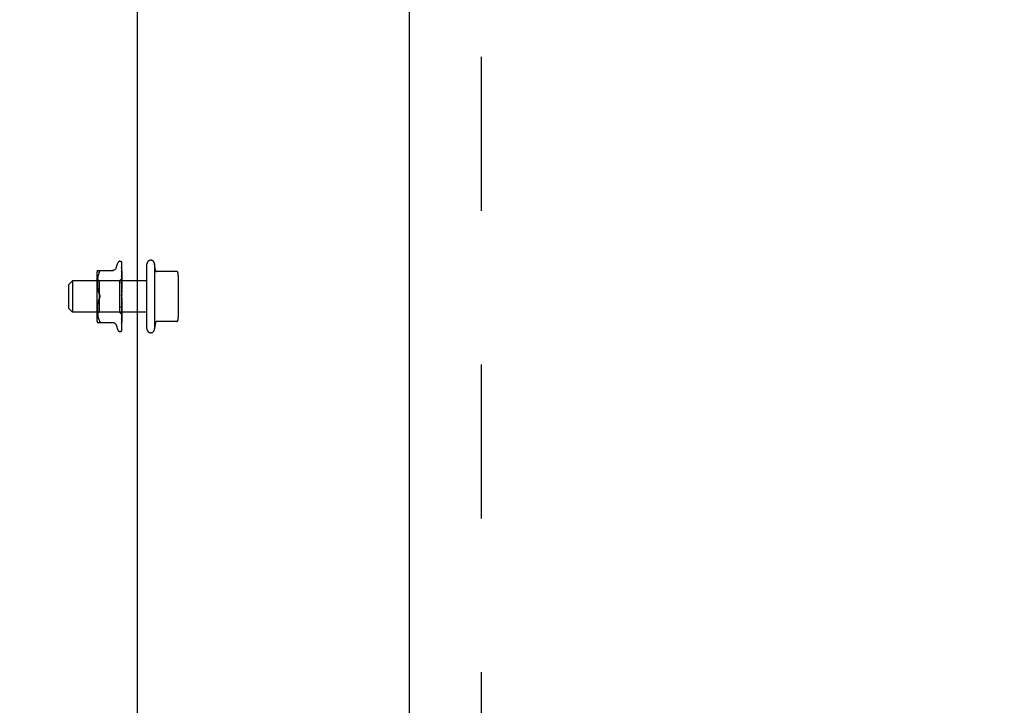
# Model space of a CAD drawing. Header units: inches. Extents: x 0 to 224, y 0 to 145.
# Tile 52 of 125: x 144.88 to 152.76, y 57.67 to 63.16. Entities that reach past the tile are written whole.
import ezdxf

# ---------------------------------------------------------------- set-up
doc = ezdxf.new("R2010")
doc.units = ezdxf.units.IN
doc.header["$LTSCALE"] = 12.302632
doc.header["$MEASUREMENT"] = 0
doc.linetypes.add('HIDDEN', pattern=[0.2, 0.1, -0.1])
doc.layers.get('0').update_dxf_attribs({"linetype": 'CONTINUOUS'})
for name, color, linetype in [('02___PRT_ALL_AXES', 7, 'CONTINUOUS'), ('DEFAULT_2', 8, 'HIDDEN'), ('DIMENSIONS', 7, 'CONTINUOUS')]:
    doc.layers.add(name, color=color, linetype=linetype)
doc.styles.get("Standard").update_dxf_attribs({"font": 'arial.ttf'})
doc.dimstyles.new('DIMSTYLE_1', dxfattribs={"dimtxt": 0.986842, "dimasz": 1.315789, "dimexe": 0.09, "dimexo": 0.07, "dimgap": 0.0375, "dimtad": 0, "dimtih": 1, "dimtoh": 1, "dimzin": 4, "dimdsep": 46, "dimtxsty": 'Standard', "dimblk": '_FILLED', "dimblk1": '_FILLED', "dimblk2": '_FILLED', "dimcen": 0.09, "dimazin": 1, "dimtfac": 1, "dimtdec": 3, "dimtofl": 0, "dimtmove": 0, "dimatfit": 3, "dimldrblk": '_FILLED', "dimfxl": 1, "dimtolj": 1, "dimtzin": 4, "dimarcsym": 0})

# ---------------------------------------------------------------- blocks, each defined once
blk = doc.blocks.new('_FILLED')
at = {"color": 0, "linetype": 'ByBlock'}
blk.add_solid([(0, 0), (-1, 0.2), (-1, -0.2)], dxfattribs=at)
blk = doc.blocks.new('*D11')
at = {"layer": 'DIMENSIONS', "color": 2, "linetype": 'Continuous'}
for p, q in [((147.2428, 68.7702), (147.2428, 65.4194)), ((145.8228, 66.6037), (143.1912, 66.6037)), ((147.2428, 66.6037), (149.5827, 66.6037))]:
    blk.add_line(p, q, dxfattribs=at)
at = {"layer": 'DIMENSIONS', "color": 2, "linetype": 'Continuous', "xscale": 1.3157894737, "yscale": 1.3157894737, "zscale": 1.3157894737}
blk.add_blockref('_FILLED', (145.8228, 66.6037), dxfattribs=at)
at = {"layer": 'DIMENSIONS', "color": 2, "linetype": 'Continuous', "xscale": 1.3157894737, "yscale": 1.3157894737, "zscale": 1.3157894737, "rotation": 180}
blk.add_blockref('_FILLED', (147.2428, 66.6037), dxfattribs=at)
at = {"layer": 'DIMENSIONS', "color": 2, "linetype": 'Continuous', "insert": (150.0761, 67.0971), "char_height": 0.98684, "width": 2.681716, "attachment_point": 1, "line_spacing_factor": 0.9}
blk.add_mtext('1.42', dxfattribs=at)

msp = doc.modelspace()

# ---------------------------------------------------------------- linework, layer by layer
at = {"color": 3, "linetype": 'Continuous'}
for p, q in [((145.8228, 51.8172), (145.8228, 86.1912)), ((147.9978, 52.0792), (147.9978, 85.9292))]:
    msp.add_line(p, q, dxfattribs=at)
at = {"layer": '02___PRT_ALL_AXES', "color": 8, "linetype": 'HIDDEN'}
for p, q in [((145.8978, 60.6817), (145.8978, 61.2017)), ((145.9578, 61.2017), (145.9578, 60.6817)), ((145.9665, 61.1502), (145.9578, 61.2017)), ((145.8978, 61.0667), (145.3028, 61.0667)), ((145.8978, 60.8167), (145.3028, 60.8167)), ((145.9665, 60.7332), (145.9578, 60.6817))]:
    msp.add_line(p, q, dxfattribs=at)
for centre, start, end in [((145.9278, 61.2017), 359.9957, 180), ((145.9278, 60.6817), 180, 0.0043)]:
    msp.add_arc(centre, 0.03, start, end, dxfattribs=at)
at = {"layer": 'DEFAULT_2', "color": 8, "linetype": 'HIDDEN'}
for p, q in [((148.5728, 85.0022), (148.5728, 53.0062)), ((145.6813, 61.223), (145.6821, 61.223)), ((145.6937, 61.2182), (145.6935, 61.2184)), ((145.5013, 61.1501), (145.6305, 61.1501)), ((145.6502, 61.1697), (145.6656, 61.212)), ((145.695, 61.1967), (145.6951, 61.1959)), ((145.6951, 61.2143), (145.697, 61.0852)), ((145.6951, 61.21), (145.697, 61.0825)), ((145.6951, 61.1959), (145.697, 61.075)), ((145.6951, 61.1936), (145.697, 61.0748)), ((145.6951, 61.1729), (145.6951, 61.1727)), ((145.6951, 61.1727), (145.697, 61.0625)), ((145.6951, 61.1693), (145.697, 61.0622)), ((145.6951, 61.1411), (145.697, 61.0457)), ((145.6951, 61.1411), (145.6951, 61.1411)), ((145.6978, 60.9519), (145.6978, 61.2118)), ((146.1356, 61.1417), (145.9721, 61.1417)), ((145.2728, 61.0367), (145.3028, 61.0667)), ((145.3028, 61.0667), (145.3028, 60.8167)), ((145.4957, 61.1213), (145.4957, 60.7621)), ((145.5157, 61.067), (145.4957, 61.087)), ((145.5016, 61.0629), (145.5013, 61.0544)), ((145.5021, 61.0715), (145.5016, 61.0628)), ((145.5029, 61.0804), (145.5021, 61.0714)), ((145.504, 61.0898), (145.5029, 61.0803)), ((145.5055, 61.0993), (145.504, 61.0897)), ((145.5075, 61.1089), (145.5055, 61.0992)), ((145.51, 61.1182), (145.5075, 61.1088)), ((145.5131, 61.127), (145.51, 61.1182)), ((145.5131, 61.127), (145.5167, 61.1355)), ((145.6788, 61.067), (145.5157, 61.067)), ((145.5157, 61.067), (145.5157, 60.8165)), ((145.697, 61.0852), (145.6788, 61.067)), ((145.6788, 61.067), (145.6788, 60.8165)), ((145.6951, 61.1368), (145.697, 61.0453)), ((145.6951, 61.1023), (145.697, 61.0251)), ((145.6951, 61.1021), (145.6951, 61.1023)), ((145.6963, 61.0901), (145.6951, 61.1021)), ((145.6951, 61.0972), (145.697, 61.0246)), ((145.6972, 61.123), (145.6963, 61.1306)), ((145.6978, 61.0859), (145.697, 61.0852)), ((145.697, 61.0852), (145.697, 61.0852)), ((145.697, 61.0825), (145.697, 61.0827)), ((145.697, 61.0826), (145.697, 61.0826)), ((145.6978, 61.0788), (145.697, 61.075)), ((145.697, 61.0748), (145.697, 61.075)), ((145.697, 61.075), (145.697, 61.0748)), ((145.6978, 61.072), (145.697, 61.0748)), ((145.6978, 61.0678), (145.697, 61.0626)), ((145.697, 61.0622), (145.697, 61.0626)), ((145.697, 61.0625), (145.697, 61.0623)), ((145.6978, 61.0579), (145.697, 61.0623)), ((145.6978, 61.117), (145.6972, 61.123)), ((146.1478, 61.1079), (146.1478, 60.7756)), ((145.2728, 60.8467), (145.2728, 61.0367)), ((145.5013, 61.0545), (145.5013, 61.0461)), ((145.5013, 61.0462), (145.5013, 61.0376)), ((145.5013, 61.0378), (145.5016, 61.0291)), ((145.5016, 61.0293), (145.5021, 61.0202)), ((145.5021, 61.0204), (145.5029, 61.0111)), ((145.5029, 61.0113), (145.504, 61.0018)), ((145.504, 61.0019), (145.5055, 60.9924)), ((145.5055, 60.9925), (145.5075, 60.983)), ((145.5075, 60.9831), (145.51, 60.9738)), ((145.6951, 61.0574), (145.6951, 61.0577)), ((145.6951, 61.0576), (145.697, 61.0014)), ((145.6978, 61.0284), (145.6951, 61.0574)), ((145.6951, 61.0519), (145.697, 61.0009)), ((145.6951, 61.0085), (145.6951, 61.0087)), ((145.6951, 61.0087), (145.697, 60.9755)), ((145.6951, 61.0085), (145.6978, 60.9787)), ((145.6951, 61.0025), (145.697, 60.9749)), ((145.6978, 61.0522), (145.697, 61.0458)), ((145.697, 61.0453), (145.697, 61.0458)), ((145.697, 61.0457), (145.697, 61.0454)), ((145.6978, 61.0396), (145.697, 61.0454)), ((145.6978, 61.0327), (145.697, 61.0252)), ((145.697, 61.0246), (145.697, 61.0252)), ((145.697, 61.0251), (145.697, 61.0247)), ((145.6978, 61.0178), (145.697, 61.0247)), ((145.6978, 61.0099), (145.697, 61.0016)), ((145.697, 61.0009), (145.697, 61.0016)), ((145.697, 61.0014), (145.697, 61.0011)), ((145.6978, 60.9932), (145.697, 61.0011)), ((145.6978, 60.9846), (145.697, 60.9758)), ((145.51, 60.9097), (145.5075, 60.9004)), ((145.51, 60.9738), (145.513, 60.9649)), ((145.513, 60.9649), (145.5167, 60.9563)), ((145.513, 60.9185), (145.5167, 60.9271)), ((145.6978, 60.9303), (145.6951, 60.9004)), ((145.697, 60.947), (145.6962, 60.948)), ((145.697, 60.9223), (145.6965, 60.9175)), ((145.697, 60.9749), (145.697, 60.9758)), ((145.697, 60.9755), (145.697, 60.9753)), ((145.6978, 60.9668), (145.697, 60.9753)), ((145.6978, 60.9577), (145.697, 60.9488)), ((145.6978, 60.9394), (145.697, 60.9483)), ((145.6978, 60.9122), (145.697, 60.921)), ((145.6978, 60.9033), (145.697, 60.8951)), ((145.6978, 60.9453), (145.6976, 60.9456)), ((145.6978, 60.6715), (145.6978, 60.9461)), ((145.2728, 60.8467), (145.3028, 60.8167)), ((145.5016, 60.8544), (145.5013, 60.8456)), ((145.5013, 60.8458), (145.5013, 60.8372)), ((145.5013, 60.8374), (145.5013, 60.8289)), ((145.5013, 60.8291), (145.5016, 60.8206)), ((145.5021, 60.8633), (145.5016, 60.8542)), ((145.5029, 60.8724), (145.5021, 60.8631)), ((145.504, 60.8817), (145.5029, 60.8722)), ((145.5055, 60.8911), (145.504, 60.8815)), ((145.5075, 60.9005), (145.5055, 60.891)), ((145.697, 60.8953), (145.6951, 60.8558)), ((145.697, 60.8948), (145.6951, 60.8498)), ((145.6951, 60.8501), (145.6978, 60.8796)), ((145.697, 60.8704), (145.6951, 60.8083)), ((145.697, 60.8699), (145.6951, 60.8029)), ((145.6951, 60.8498), (145.6951, 60.8501)), ((145.697, 60.8481), (145.6951, 60.7657)), ((145.697, 60.8476), (145.6951, 60.7609)), ((145.697, 60.8292), (145.6951, 60.7295)), ((145.697, 60.8288), (145.6951, 60.7256)), ((145.6963, 60.8156), (145.6978, 60.8312)), ((145.697, 60.8953), (145.697, 60.8945)), ((145.697, 60.8948), (145.697, 60.8951)), ((145.6978, 60.886), (145.697, 60.8945)), ((145.6978, 60.8777), (145.697, 60.8702)), ((145.697, 60.8704), (145.697, 60.87)), ((145.697, 60.8699), (145.697, 60.8702)), ((145.697, 60.87), (145.697, 60.8698)), ((145.6978, 60.8618), (145.697, 60.8698)), ((145.6978, 60.8544), (145.697, 60.848)), ((145.697, 60.8481), (145.697, 60.8476)), ((145.697, 60.8476), (145.697, 60.848)), ((145.6978, 60.8405), (145.697, 60.8476)), ((145.6978, 60.8342), (145.697, 60.8291)), ((145.697, 60.8292), (145.697, 60.8288)), ((145.697, 60.8288), (145.697, 60.8291)), ((145.6978, 60.8229), (145.697, 60.8288)), ((145.5157, 60.8165), (145.4957, 60.7965)), ((145.5016, 60.8207), (145.5021, 60.812)), ((145.5021, 60.812), (145.5029, 60.8031)), ((145.5029, 60.8031), (145.504, 60.7937)), ((145.504, 60.7938), (145.5055, 60.7842)), ((145.5055, 60.7842), (145.5075, 60.7746)), ((145.5075, 60.7747), (145.51, 60.7653)), ((145.51, 60.7653), (145.5131, 60.7564)), ((145.5131, 60.7564), (145.5167, 60.748)), ((145.6788, 60.8165), (145.5157, 60.8165)), ((145.6978, 60.7975), (145.6788, 60.8165)), ((145.6951, 60.8031), (145.6963, 60.8156)), ((145.697, 60.8144), (145.6951, 60.7009)), ((145.697, 60.8141), (145.6951, 60.698)), ((145.697, 60.8042), (145.6951, 60.6811)), ((145.697, 60.804), (145.6951, 60.6793)), ((145.6951, 60.8029), (145.6951, 60.8031)), ((145.697, 60.7989), (145.6951, 60.6707)), ((145.697, 60.7989), (145.6951, 60.6701)), ((145.6951, 60.7611), (145.6959, 60.7682)), ((145.6951, 60.7609), (145.6951, 60.7611)), ((145.6959, 60.7682), (145.6972, 60.7804)), ((145.6978, 60.818), (145.697, 60.8143)), ((145.697, 60.8144), (145.697, 60.8141)), ((145.697, 60.8141), (145.697, 60.8143)), ((145.6978, 60.8096), (145.697, 60.8141)), ((145.6978, 60.8062), (145.697, 60.8041)), ((145.697, 60.8042), (145.697, 60.804)), ((145.697, 60.804), (145.697, 60.8041)), ((145.6978, 60.801), (145.697, 60.804)), ((145.697, 60.7989), (145.697, 60.7989)), ((145.697, 60.7989), (145.697, 60.7989)), ((145.6971, 60.7422), (145.6978, 60.7478)), ((145.6972, 60.7804), (145.6978, 60.7867)), ((145.5013, 60.7334), (145.6305, 60.7334)), ((145.6502, 60.7137), (145.6656, 60.6714)), ((145.6943, 60.6678), (145.6948, 60.6685)), ((145.6951, 60.7295), (145.6951, 60.7294)), ((145.6951, 60.7256), (145.6951, 60.7256)), ((145.6951, 60.7256), (145.6951, 60.7255)), ((145.6951, 60.7009), (145.6951, 60.7004)), ((145.6951, 60.698), (145.6951, 60.6976)), ((145.6951, 60.6802), (145.6958, 60.6814)), ((145.6963, 60.7351), (145.6971, 60.7422)), ((146.1356, 60.7417), (145.9721, 60.7417)), ((145.6813, 60.6605), (145.6821, 60.6605))]:
    msp.add_line(p, q, dxfattribs=at)
for points in [[(145.6978, 61.2103), (145.6973, 61.2118), (145.6968, 61.2131), (145.6963, 61.2143), (145.6957, 61.2155), (145.695, 61.2167), (145.6941, 61.2178), (145.6933, 61.2186)], [(145.6935, 61.2185), (145.6934, 61.2185), (145.6935, 61.2184), (145.6935, 61.2184), (145.6936, 61.2183), (145.6938, 61.2181), (145.6939, 61.2179), (145.6941, 61.2177), (145.6942, 61.2175), (145.6944, 61.2172), (145.6945, 61.217), (145.6946, 61.2167), (145.6947, 61.2164), (145.6948, 61.2161), (145.6949, 61.2158), (145.695, 61.2155), (145.6951, 61.2151), (145.6951, 61.2148), (145.6951, 61.2144), (145.6951, 61.2143)], [(145.6978, 61.2118), (145.6976, 61.2121), (145.6975, 61.2125), (145.6973, 61.2129), (145.6971, 61.2133), (145.6969, 61.2137), (145.6967, 61.2141), (145.6965, 61.2145), (145.6963, 61.2148), (145.6961, 61.2152), (145.6959, 61.2155), (145.6957, 61.2158), (145.6955, 61.2161), (145.6953, 61.2164), (145.6951, 61.2166), (145.6949, 61.2169), (145.6947, 61.2171), (145.6945, 61.2173), (145.6943, 61.2176), (145.6941, 61.2177), (145.694, 61.2179), (145.6938, 61.2181), (145.6937, 61.2182)], [(145.5167, 61.1501), (145.5179, 61.1499), (145.5189, 61.1493), (145.5196, 61.1485), (145.52, 61.1475)], [(145.5167, 61.1355), (145.5179, 61.1382), (145.5189, 61.1407), (145.5196, 61.1428), (145.52, 61.1446), (145.5201, 61.1462), (145.52, 61.1475)], [(145.65, 61.1693), (145.6493, 61.1673), (145.6476, 61.1641), (145.6454, 61.161), (145.6429, 61.1583), (145.6401, 61.1558), (145.6369, 61.1538), (145.6335, 61.1522), (145.63, 61.151), (145.6263, 61.1503), (145.6226, 61.1501)], [(145.6949, 61.2105), (145.6948, 61.2107), (145.6947, 61.2108)], [(145.6947, 61.2108), (145.6947, 61.2108), (145.6947, 61.2108), (145.6947, 61.2107), (145.6948, 61.2105), (145.6949, 61.2101), (145.695, 61.2097), (145.6951, 61.2091), (145.6951, 61.2088)], [(145.6948, 61.2117), (145.6949, 61.2116), (145.695, 61.2111), (145.6951, 61.2105), (145.6951, 61.21)], [(145.6978, 61.2), (145.6975, 61.2016), (145.697, 61.2036), (145.6966, 61.2054), (145.6962, 61.2072), (145.6957, 61.2089), (145.6952, 61.2106), (145.6948, 61.2117)], [(145.6978, 61.2048), (145.6975, 61.2055), (145.6972, 61.2062), (145.6969, 61.2069), (145.6966, 61.2075), (145.6963, 61.2081), (145.696, 61.2087), (145.6957, 61.2092), (145.6954, 61.2097), (145.6949, 61.2105)], [(145.6978, 61.1805), (145.6975, 61.1824), (145.6971, 61.185), (145.6967, 61.1876), (145.6963, 61.1901), (145.6958, 61.1926), (145.6954, 61.195), (145.695, 61.1967)], [(145.6955, 61.1934), (145.6953, 61.1938), (145.6951, 61.1942), (145.695, 61.1944), (145.695, 61.1945)], [(145.695, 61.1945), (145.695, 61.1945), (145.695, 61.1944), (145.6951, 61.1943), (145.6951, 61.1939), (145.6951, 61.1936)], [(145.6978, 61.1525), (145.6975, 61.1546), (145.6971, 61.1578), (145.6967, 61.1611), (145.6963, 61.1643), (145.6959, 61.1675), (145.6951, 61.1729)], [(145.6952, 61.1692), (145.6952, 61.1693), (145.6951, 61.1695), (145.6951, 61.1695), (145.6951, 61.1694), (145.6951, 61.1693)], [(145.6963, 61.1306), (145.6959, 61.1344), (145.6951, 61.1411)], [(145.696, 61.1674), (145.6957, 61.168), (145.6955, 61.1685), (145.6953, 61.169), (145.6952, 61.1692)], [(145.6978, 61.1885), (145.6975, 61.1891), (145.6973, 61.1898), (145.6969, 61.1905), (145.6966, 61.1912), (145.6963, 61.1918), (145.696, 61.1924), (145.6955, 61.1934)], [(145.6978, 61.1632), (145.6977, 61.1635), (145.6973, 61.1644), (145.697, 61.1652), (145.6966, 61.166), (145.696, 61.1674)], [(145.6962, 61.1337), (145.6959, 61.1344), (145.6956, 61.135), (145.6954, 61.1356), (145.6953, 61.1361), (145.6952, 61.1364), (145.6951, 61.1367), (145.6951, 61.1368)], [(145.697, 61.092), (145.6962, 61.0936), (145.6959, 61.0944), (145.6956, 61.0951), (145.6954, 61.0958), (145.6952, 61.0964), (145.6952, 61.0968), (145.6951, 61.0972)], [(145.6978, 61.1301), (145.6976, 61.1306), (145.6972, 61.1315), (145.6969, 61.1323), (145.6962, 61.1337)], [(145.6978, 61.0751), (145.6975, 61.0775), (145.6963, 61.0901)], [(145.6978, 61.0902), (145.6977, 61.0904), (145.6974, 61.0912), (145.697, 61.092)], [(145.6978, 61.0857), (145.6976, 61.0856), (145.6974, 61.0855), (145.6972, 61.0854), (145.697, 61.0852)], [(145.6978, 61.0848), (145.6976, 61.0843), (145.6974, 61.0838), (145.6972, 61.0833), (145.697, 61.0827)], [(145.6978, 61.084), (145.6975, 61.0836), (145.6973, 61.0833), (145.6971, 61.083), (145.697, 61.0828), (145.697, 61.0827), (145.697, 61.0826)], [(145.6978, 61.0827), (145.6975, 61.0826), (145.6973, 61.0825), (145.6971, 61.0824), (145.697, 61.0825), (145.697, 61.0825)], [(145.6978, 61.0814), (145.6976, 61.0817), (145.6974, 61.082), (145.6972, 61.0823), (145.697, 61.0826)], [(145.6978, 61.0769), (145.6975, 61.0764), (145.6973, 61.076), (145.6971, 61.0756), (145.697, 61.0753), (145.697, 61.075), (145.697, 61.075)], [(145.6978, 61.0744), (145.6975, 61.0743), (145.6973, 61.0744), (145.6971, 61.0744), (145.697, 61.0746), (145.697, 61.0748)], [(145.6978, 61.0649), (145.6975, 61.0643), (145.6973, 61.0638), (145.6971, 61.0634), (145.697, 61.063), (145.697, 61.0626), (145.697, 61.0625)], [(145.6978, 61.0612), (145.6975, 61.0613), (145.6973, 61.0615), (145.6971, 61.0617), (145.697, 61.0619), (145.697, 61.0622)], [(145.6971, 61.0464), (145.6965, 61.0478), (145.6961, 61.0485), (145.6958, 61.0492), (145.6955, 61.0499), (145.6953, 61.0506), (145.6952, 61.0512), (145.6951, 61.0518), (145.6951, 61.0519)], [(145.6967, 60.9982), (145.6965, 60.9987), (145.6962, 60.9992), (145.6959, 60.9998), (145.6956, 61.0004), (145.6954, 61.0011), (145.6952, 61.0018), (145.6951, 61.0024), (145.6951, 61.0026)], [(145.6978, 60.9964), (145.6976, 60.9967), (145.6973, 60.9972), (145.6967, 60.9982)], [(145.6978, 61.0484), (145.6975, 61.0478), (145.6973, 61.0473), (145.6971, 61.0467), (145.697, 61.0462), (145.697, 61.0458), (145.697, 61.0457)], [(145.6978, 61.0438), (145.6975, 61.044), (145.6973, 61.0443), (145.6971, 61.0446), (145.697, 61.0449), (145.697, 61.0453)], [(145.6978, 61.0281), (145.6975, 61.0275), (145.6973, 61.0269), (145.6971, 61.0263), (145.697, 61.0258), (145.697, 61.0252), (145.697, 61.0251)], [(145.6978, 61.0227), (145.6975, 61.023), (145.6973, 61.0233), (145.6971, 61.0237), (145.697, 61.0242), (145.697, 61.0246)], [(145.6978, 61.0047), (145.6975, 61.0041), (145.6973, 61.0034), (145.6971, 61.0028), (145.697, 61.0022), (145.697, 61.0016), (145.697, 61.0014)], [(145.6978, 60.9986), (145.6975, 60.999), (145.6973, 60.9995), (145.6971, 60.9999), (145.697, 61.0005), (145.697, 61.0009)], [(145.6978, 61.0451), (145.6975, 61.0457), (145.6971, 61.0464)], [(145.5167, 60.9271), (145.513, 60.9186), (145.51, 60.9096)], [(145.5167, 60.9563), (145.5177, 60.9539), (145.5186, 60.9515), (145.5193, 60.949), (145.5197, 60.9465), (145.52, 60.9441), (145.5201, 60.9417)], [(145.5187, 60.9513), (145.5181, 60.953), (145.5174, 60.9547), (145.5167, 60.9563)], [(145.5201, 60.9417), (145.52, 60.9393), (145.5197, 60.9369), (145.5193, 60.9344), (145.5186, 60.932), (145.5177, 60.9295), (145.5167, 60.9271)], [(145.5167, 60.9271), (145.5173, 60.9284), (145.5178, 60.9297), (145.5183, 60.9311), (145.5188, 60.9326)], [(145.5201, 60.9417), (145.5201, 60.9436), (145.5199, 60.9456), (145.5196, 60.9475), (145.5192, 60.9494)], [(145.5192, 60.9341), (145.5195, 60.9356), (145.5198, 60.9372), (145.52, 60.9387), (145.5201, 60.9402), (145.5201, 60.9417)], [(145.6962, 60.948), (145.696, 60.9484), (145.6958, 60.9488), (145.6956, 60.9492), (145.6954, 60.9497), (145.6952, 60.9503), (145.6952, 60.9509), (145.6951, 60.9515), (145.6951, 60.9521)], [(145.6965, 60.9175), (145.6955, 60.9094), (145.6952, 60.9068)], [(145.6952, 60.9067), (145.6952, 60.9072), (145.6954, 60.9078), (145.6956, 60.9085), (145.6958, 60.9091), (145.6961, 60.9096), (145.6964, 60.91), (145.6966, 60.9105), (145.6969, 60.9109), (145.6972, 60.9112), (145.6974, 60.9116), (145.6977, 60.912), (145.6978, 60.9122)], [(145.6965, 60.9476), (145.6964, 60.9477), (145.6964, 60.9478), (145.6963, 60.948), (145.6962, 60.948)], [(145.6962, 60.948), (145.6964, 60.9477), (145.6967, 60.9473), (145.6969, 60.9469), (145.6971, 60.9465), (145.6974, 60.946), (145.6976, 60.9456)], [(145.6971, 60.9469), (145.697, 60.9471), (145.6969, 60.9471), (145.6969, 60.9472), (145.6968, 60.9472), (145.6968, 60.9473), (145.6967, 60.9473), (145.6967, 60.9474), (145.6966, 60.9475)], [(145.6978, 60.979), (145.6975, 60.9784), (145.6973, 60.9777), (145.6971, 60.9771), (145.697, 60.9765), (145.697, 60.9759), (145.697, 60.9755)], [(145.6978, 60.9725), (145.6975, 60.973), (145.6973, 60.9735), (145.6971, 60.974), (145.697, 60.9746), (145.697, 60.9749)], [(145.6978, 60.9519), (145.6975, 60.9513), (145.6973, 60.9508), (145.6971, 60.9501), (145.697, 60.9495), (145.697, 60.9489), (145.697, 60.9483)], [(145.6976, 60.9456), (145.6975, 60.9458), (145.6973, 60.9464), (145.6971, 60.947), (145.697, 60.9476), (145.697, 60.9482), (145.697, 60.9488)], [(145.6978, 60.9245), (145.6975, 60.924), (145.6973, 60.9234), (145.6971, 60.9229), (145.697, 60.9223)], [(145.697, 60.9223), (145.697, 60.9217), (145.697, 60.921)], [(145.6978, 60.9179), (145.6975, 60.9185), (145.6973, 60.9191), (145.6971, 60.9197), (145.697, 60.9204), (145.697, 60.921), (145.697, 60.9216)], [(145.6978, 60.9461), (145.6976, 60.9463), (145.6974, 60.9465), (145.6973, 60.9467), (145.6972, 60.9468), (145.6971, 60.9469), (145.6971, 60.9469)], [(145.6951, 60.8558), (145.6952, 60.8564), (145.6953, 60.8571), (145.6955, 60.8578), (145.6958, 60.8585), (145.6961, 60.8591), (145.6964, 60.8598), (145.6967, 60.8604), (145.6971, 60.861), (145.6974, 60.8616), (145.6977, 60.8622), (145.6978, 60.8624)], [(145.6978, 60.8977), (145.6975, 60.8973), (145.6973, 60.8968), (145.6971, 60.8963), (145.697, 60.8957), (145.697, 60.8953)], [(145.6978, 60.8914), (145.6975, 60.892), (145.6973, 60.8926), (145.6971, 60.8933), (145.697, 60.8939), (145.697, 60.8945), (145.697, 60.8948)], [(145.6978, 60.8725), (145.6975, 60.8722), (145.6973, 60.8718), (145.6971, 60.8714), (145.697, 60.871), (145.697, 60.8705), (145.697, 60.8704)], [(145.6978, 60.8667), (145.6975, 60.8674), (145.6973, 60.868), (145.6971, 60.8686), (145.697, 60.8691), (145.697, 60.8697), (145.697, 60.8699)], [(145.6978, 60.8498), (145.6975, 60.8496), (145.6973, 60.8493), (145.6971, 60.8489), (145.697, 60.8485), (145.697, 60.8481)], [(145.6978, 60.8448), (145.6975, 60.8454), (145.6973, 60.8459), (145.6971, 60.8465), (145.697, 60.847), (145.697, 60.8475), (145.697, 60.8476)], [(145.6978, 60.8304), (145.6975, 60.8303), (145.6973, 60.8301), (145.6971, 60.8298), (145.697, 60.8295), (145.697, 60.8292)], [(145.6978, 60.8263), (145.6975, 60.8269), (145.6973, 60.8274), (145.6971, 60.8279), (145.697, 60.8283), (145.697, 60.8287), (145.697, 60.8288)], [(145.5167, 60.748), (145.5179, 60.7452), (145.5189, 60.7428), (145.5196, 60.7407), (145.52, 60.7389)], [(145.6951, 60.8083), (145.6951, 60.8084), (145.6952, 60.8089), (145.6953, 60.8094), (145.6955, 60.8101), (145.6957, 60.8107), (145.696, 60.8115), (145.6964, 60.8122)], [(145.6951, 60.7657), (145.6951, 60.7659), (145.6952, 60.7662), (145.6953, 60.7666), (145.6955, 60.7672), (145.6957, 60.7678), (145.696, 60.7684), (145.6963, 60.7691), (145.6969, 60.7705)], [(145.6964, 60.8122), (145.6971, 60.8137), (145.6974, 60.8144), (145.6978, 60.8152)], [(145.6969, 60.7705), (145.6973, 60.7713), (145.6976, 60.7721), (145.6978, 60.7725)], [(145.6978, 60.8151), (145.6975, 60.8151), (145.6973, 60.815), (145.6971, 60.8148), (145.697, 60.8146), (145.697, 60.8144)], [(145.6978, 60.812), (145.6975, 60.8125), (145.6973, 60.813), (145.6971, 60.8134), (145.697, 60.8137), (145.697, 60.8141), (145.697, 60.8141)], [(145.6978, 60.8043), (145.6975, 60.8044), (145.6973, 60.8044), (145.6971, 60.8044), (145.697, 60.8043), (145.697, 60.8042)], [(145.6978, 60.8024), (145.6975, 60.8028), (145.6973, 60.8032), (145.6971, 60.8035), (145.697, 60.8038), (145.697, 60.804), (145.697, 60.804)], [(145.6978, 60.7993), (145.6976, 60.7991), (145.6974, 60.799), (145.6972, 60.799), (145.697, 60.7989)], [(145.6978, 60.7985), (145.6975, 60.7987), (145.6973, 60.7988), (145.6971, 60.7989), (145.697, 60.799), (145.697, 60.7989), (145.697, 60.7989)], [(145.6978, 60.7979), (145.6975, 60.7982), (145.6973, 60.7984), (145.6971, 60.7986), (145.697, 60.7988), (145.697, 60.7989), (145.697, 60.7989)], [(145.6978, 60.7976), (145.6976, 60.7978), (145.6974, 60.7981), (145.6972, 60.7985), (145.697, 60.7989)], [(145.5196, 60.7349), (145.5189, 60.7341), (145.5179, 60.7336), (145.5167, 60.7334)], [(145.5179, 60.7336), (145.5189, 60.7341), (145.5196, 60.7349), (145.52, 60.736), (145.5201, 60.7373), (145.52, 60.7389)], [(145.6226, 60.7334), (145.6263, 60.7332), (145.63, 60.7325), (145.6335, 60.7313), (145.6369, 60.7297), (145.6401, 60.7276), (145.6429, 60.7252), (145.6454, 60.7224), (145.6476, 60.7194), (145.6493, 60.7161), (145.65, 60.7142)], [(145.6951, 60.6707), (145.6951, 60.6703), (145.695, 60.6697), (145.6949, 60.6691), (145.6947, 60.6686), (145.6946, 60.6683), (145.6944, 60.668), (145.6943, 60.6678), (145.6943, 60.6678)], [(145.6943, 60.6678), (145.6943, 60.6678), (145.6943, 60.6678)], [(145.6944, 60.6674), (145.6949, 60.6683), (145.6955, 60.6696), (145.696, 60.6709), (145.6965, 60.6724), (145.6969, 60.6739), (145.6974, 60.6755), (145.6978, 60.6772)], [(145.6951, 60.6701), (145.6951, 60.6695), (145.695, 60.6689), (145.6948, 60.6683), (145.6946, 60.6678), (145.6944, 60.6674)], [(145.6948, 60.6685), (145.6951, 60.6688), (145.6953, 60.6692), (145.6956, 60.6697), (145.6959, 60.6701), (145.6962, 60.6707), (145.6965, 60.6712), (145.6968, 60.6718), (145.6971, 60.6724), (145.6974, 60.673), (145.6977, 60.6737), (145.6978, 60.674)], [(145.6951, 60.6811), (145.6951, 60.6807), (145.695, 60.6802), (145.695, 60.6799), (145.6949, 60.6798)], [(145.6949, 60.6798), (145.6949, 60.6797), (145.6949, 60.6797), (145.6949, 60.6797), (145.695, 60.6799), (145.6951, 60.6802)], [(145.695, 60.6782), (145.6953, 60.6796), (145.6958, 60.6816), (145.6962, 60.6837), (145.6967, 60.6859), (145.6971, 60.6881), (145.6975, 60.6904), (145.6978, 60.6921)], [(145.6951, 60.6793), (145.6951, 60.6789), (145.695, 60.6784), (145.695, 60.6782)], [(145.6951, 60.7294), (145.6951, 60.7294), (145.6951, 60.7295), (145.6952, 60.7298), (145.6954, 60.7302), (145.6956, 60.7308), (145.6958, 60.7314), (145.6961, 60.732), (145.6965, 60.7327), (145.6968, 60.7335), (145.6972, 60.7343), (145.6975, 60.7352), (145.6978, 60.7359)], [(145.6951, 60.7255), (145.6954, 60.728), (145.6963, 60.7351)], [(145.6951, 60.6976), (145.6954, 60.6996), (145.6959, 60.7024), (145.6963, 60.7052), (145.6967, 60.7081), (145.6971, 60.711), (145.6975, 60.714), (145.6978, 60.7159)], [(145.6951, 60.7004), (145.6951, 60.7004), (145.6951, 60.7005), (145.6952, 60.7007), (145.6953, 60.701), (145.6955, 60.7014), (145.6957, 60.7019), (145.6963, 60.7031)], [(145.6958, 60.6814), (145.6961, 60.6819), (145.6964, 60.6824), (145.6966, 60.683), (145.6969, 60.6836), (145.6972, 60.6842), (145.6975, 60.6848), (145.6977, 60.6855), (145.6978, 60.6857)], [(145.6963, 60.7031), (145.6966, 60.7038), (145.697, 60.7045), (145.6973, 60.7053), (145.6976, 60.7061), (145.6978, 60.7066)], [(145.6969, 60.6695), (145.697, 60.6697), (145.6974, 60.6705), (145.6978, 60.6715)]]:
    msp.add_lwpolyline(points, dxfattribs=at)
for centre, radius, start, end in [((145.6813, 61.2063), 0.0167, 90, 160), ((145.6821, 61.2063), 0.0167, 47.76466, 90), ((145.5733, 61.1213), 0.0776, 157.92393, 180), ((145.9764, 61.1517), 0.01, 188.56952, 270), ((146.1356, 61.1317), 0.01, 10.48085, 90), ((146.0066, 61.1079), 0.1412, 0, 10.48107), ((145.5733, 60.7621), 0.0776, 180, 202.07607), ((146.1356, 60.7517), 0.01, 270, 349.51915), ((146.0066, 60.7756), 0.1412, 349.51893, 360), ((145.6813, 60.6771), 0.0167, 200, 270), ((145.6821, 60.6771), 0.0167, 270, 332.85123), ((145.9764, 60.7317), 0.01, 90, 171.43048)]:
    msp.add_arc(centre, radius, start, end, dxfattribs=at)

# ---------------------------------------------------------------- dimensions: what is measured, and where the dimension line sits
at = {"layer": 'DIMENSIONS', "color": 2, "linetype": 'Continuous'}
dim = msp.add_linear_dim(base=(147.2428, 66.6037), p1=(145.8228, 51.8972), p2=(147.2428, 68.8402), dimstyle='DIMSTYLE_1', dxfattribs=at)
dim.commit()
dim.dimension.update_dxf_attribs({"geometry": '*D11', "text_midpoint": (151.4542, 66.6055), "dimtype": 160})

doc.saveas('drawing.dxf')
